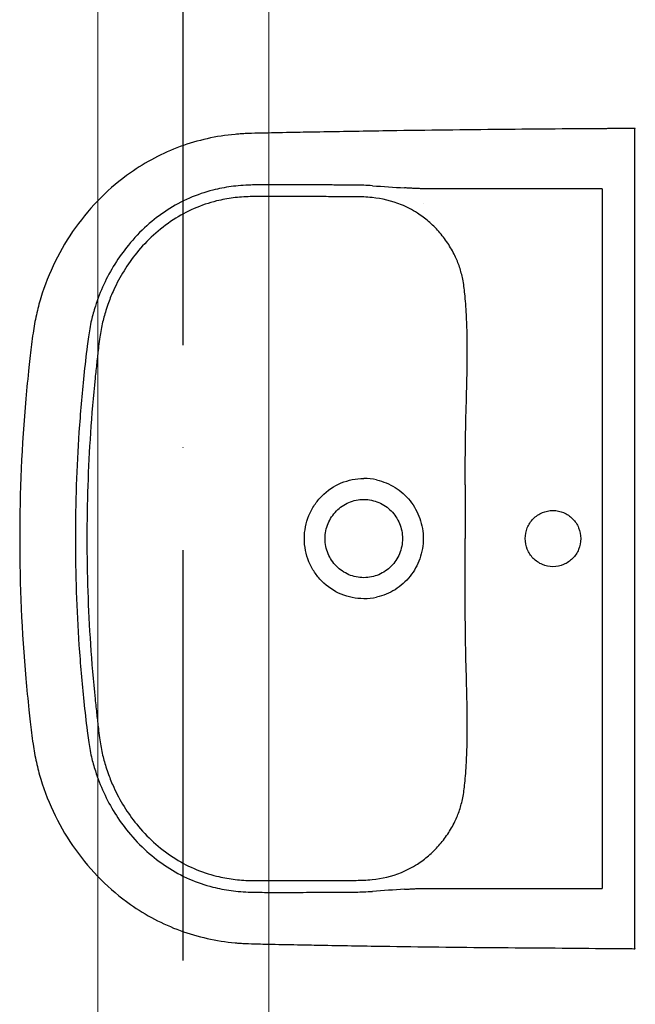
# Model space of a CAD drawing. Header units: millimetres. Extents: x 6491141 to 6692158, y 1846388 to 1929513.
# Tile 20 of 245: x 6556690 to 6557140, y 1907622 to 1908342. Entities that reach past the tile are written whole.
import ezdxf

# ---------------------------------------------------------------- set-up
doc = ezdxf.new("R2010")
doc.units = ezdxf.units.MM
doc.linetypes.add('ACAD_ISO10W100', pattern=[18, 12, -3, 0, -3])
doc.layers.add('Osy VzT', color=253, linetype='ACAD_ISO10W100')
doc.layers.add('VzT odtah', color=3, linetype='Continuous', lineweight=18)

msp = doc.modelspace()

# ---------------------------------------------------------------- linework, layer by layer
for p, q in [((6557139.91, 1907675.3), (6557139.91, 1908249.72)), ((6557116.11, 1908218.46), (6556985.2, 1908218.46)), ((6557116.11, 1908218.46), (6557116.11, 1907706.56)), ((6556985.2, 1908207.65), (6556985.2, 1908207.65)), ((6557016.68, 1908126.27), (6557016.68, 1908126.27)), ((6557016.68, 1907798.75), (6557016.68, 1907798.76)), ((6556985.2, 1907706.56), (6557116.11, 1907706.56))]:
    msp.add_line(p, q)
for centre, radius, start, end in [((6556933.1, 1908007.52), 213.6, 86.00777, 87.7144), ((6557151.35, 1911134.77), 2921.25, 266.00777, 266.46633), ((6556937.5, 1908111.81), 100.68, 84.22131, 87.65404), ((6556939.65, 1908133.04), 79.34, 68.21491, 84.22131), ((6556944.52, 1908145.24), 66.21, 56.78284, 68.21491), ((6556941.59, 1907963.23), 43.24, 77.4337, 89.96618), ((6565594.85, 1907983.25), 8579.07, 179.87635, 180.138497), ((6549309.64, 1907943.88), 7706.19, 359.846657, 0.138497), ((6556941.6, 1907961.72), 43.16, 270.02179, 282.57833), ((6556941.82, 1907784.98), 72.03, 292.24872, 302.75353), ((6556940.68, 1907787.74), 75.02, 275.31507, 292.24872), ((6556934.86, 1907850.38), 137.93, 272.80959, 275.31507), ((6556934.07, 1907899.84), 195.91, 272.20855, 274.06928), ((6557103.13, 1905523.45), 2186.48, 93.45662, 94.06928)]:
    msp.add_arc(centre, radius, start, end)
for points, degree, knots in [([(6557116.11, 1908262.34), (6557089.91, 1908262.21), (6557036.39, 1908261.81), (6556967.52, 1908260.92), (6556919.4, 1908260.12), (6556891.33, 1908259.6), (6556876.22, 1908259.3), (6556863.47, 1908259.05), (6556856.78, 1908258.86), (6556851.19, 1908258.55), (6556835.01, 1908257.23), (6556806.67, 1908251), (6556773.78, 1908233.62), (6556748.66, 1908212.41), (6556730.05, 1908190.47), (6556715.2, 1908165.63), (6556706.55, 1908143.72), (6556701.88, 1908125.97), (6556699.81, 1908114.57), (6556698.54, 1908104.63), (6556697.6, 1908096.26), (6556696.1, 1908083.03), (6556691.75, 1908038.5), (6556689.91, 1907996.67), (6556689.91, 1907962.51)], 3, [624.329372, 624.329372, 624.329372, 624.329372, 702.954481, 784.872453, 830.951627, 847.339519, 869.099473, 876.286618, 885.594721, 889.203185, 893.06913, 934.29152, 975.506743, 1003.663293, 1032.591568, 1061.523462, 1090.200355, 1103.007356, 1116.545068, 1124.93032, 1133.080278, 1141.824147, 1164.862029, 1267.315864, 1267.315864, 1267.315864, 1267.315864]), ([(6557139.91, 1908262.37), (6557139.91, 1908262.51), (6557124.49, 1908262.44), (6557116.11, 1908262.34)], 1, [600.373143, 600.373143, 600.51024, 615.933195, 624.329372, 624.329372]), ([(6556941.62, 1908220.95), (6556939.67, 1908221.03), (6556935.47, 1908221.1), (6556930.45, 1908221.08), (6556923.76, 1908221.11), (6556917.28, 1908221.21), (6556905, 1908221.28), (6556894.43, 1908221.32), (6556884.23, 1908221.34), (6556877.92, 1908221.34), (6556871.11, 1908221.32), (6556864.44, 1908221.27), (6556858.04, 1908221.15), (6556851.67, 1908220.82), (6556842.36, 1908219.83), (6556829.64, 1908217.41), (6556813.71, 1908211.96), (6556797.43, 1908203.13), (6556782.37, 1908191.51), (6556765.72, 1908173.99), (6556753.14, 1908153.82), (6556745.69, 1908134.59), (6556742.65, 1908123.68), (6556741.1, 1908116.16), (6556740.1, 1908109.8), (6556738.63, 1908098.34), (6556736.03, 1908075.16), (6556731.99, 1908028.31), (6556730.62, 1907988.51), (6556730.63, 1907962.51)], 3, [175.048841, 175.048841, 175.048841, 175.048841, 180.891155, 187.66553, 190.097243, 200.971297, 207.107662, 226.924402, 232.691241, 237.690518, 245.872119, 253.117634, 257.691167, 265.085682, 272.24233, 285.758915, 303.884333, 322.571574, 341.132044, 360.794246, 394.866598, 411.87741, 422.527365, 428.832371, 434.893076, 441.844009, 463.483086, 504.881463, 582.882709, 582.882709, 582.882709, 582.882709]), ([(6556941.62, 1908212.41), (6556939.79, 1908212.48), (6556936.57, 1908212.54), (6556931.57, 1908212.53), (6556923.62, 1908212.53), (6556915.17, 1908212.65), (6556904.78, 1908212.68), (6556895.8, 1908212.72), (6556883.03, 1908212.74), (6556870.73, 1908212.75), (6556859.67, 1908212.73), (6556852.27, 1908212.41), (6556844.03, 1908211.57), (6556832.23, 1908209.41), (6556817.28, 1908204.37), (6556801.66, 1908195.92), (6556787.53, 1908184.93), (6556771.92, 1908168.34), (6556761.32, 1908151.19), (6556755.26, 1908136.38), (6556752.46, 1908128.1), (6556750.56, 1908121.11), (6556749.15, 1908114.03), (6556748.25, 1908107.97), (6556747.3, 1908100.41), (6556746.22, 1908090.88), (6556744.04, 1908070.37), (6556740.42, 1908027.46), (6556739.09, 1907988.31), (6556739.09, 1907962.51)], 3, [979.515725, 979.515725, 979.515725, 979.515725, 984.998793, 989.193783, 994.506217, 1008.836262, 1014.564091, 1025.67181, 1035.775102, 1052.873813, 1062.576161, 1068.957794, 1075.078432, 1087.407323, 1104.896786, 1122.232394, 1140.496235, 1158.413781, 1190.38659, 1200.50569, 1206.374096, 1216.605643, 1222.213255, 1228.037047, 1234.961214, 1245.092548, 1256.793198, 1296.845648, 1374.248337, 1374.248337, 1374.248337, 1374.248337]), ([(6557016.68, 1908126.27), (6557016.54, 1908128.95), (6557016.21, 1908134.05), (6557015.48, 1908142.74), (6557014.28, 1908151.77), (6557011.89, 1908161.17), (6557008.23, 1908170.07), (6557003.17, 1908178.84), (6556996.69, 1908187.26), (6556989.22, 1908194.64), (6556983.64, 1908198.76), (6556980.79, 1908200.63)], 3, [850.913163, 850.913163, 850.913163, 850.913163, 858.963388, 866.231581, 877.085686, 886.260054, 895.260314, 905.875022, 916.564351, 927.072225, 937.310546, 937.310546, 937.310546, 937.310546]), ([(6557015.8, 1908001.76), (6557015.83, 1908014.18), (6557015.92, 1908030.86), (6557016.44, 1908056.96), (6557017.03, 1908075.43), (6557017.35, 1908095.11), (6557017.32, 1908108.13), (6557017.04, 1908118.74), (6557016.81, 1908123.87), (6557016.68, 1908126.27)], 3, [726.376125, 726.376125, 726.376125, 726.376125, 763.622224, 776.430836, 804.676477, 819.055623, 835.490807, 843.719456, 850.904433, 850.904433, 850.904433, 850.904433]), ([(6556898.15, 1907962.51), (6556898.14, 1907968.3), (6556899.87, 1907976.99), (6556905.31, 1907987.18), (6556912.59, 1907996.12), (6556922.2, 1908002.59), (6556933.16, 1908005.91), (6556938.78, 1908006.47), (6556941.62, 1908006.47)], 3, [-68.665418, -68.665418, -68.665418, -68.665418, -51.296816, -42.590342, -34.181869, -16.861064, -8.510528, 0, 0, 0, 0]), ([(6556951, 1908005.43), (6556955.77, 1908004.37), (6556964.97, 1908000.59), (6556976.11, 1907990.63), (6556982.2, 1907979.63), (6556984.67, 1907969.97), (6556985.09, 1907964.97), (6556985.09, 1907962.51)], 3, [9.459226, 9.459226, 9.459226, 9.459226, 24.117237, 38.862114, 53.669389, 61.303478, 68.668558, 68.668558, 68.668558, 68.668558]), ([(6556913.32, 1907962.51), (6556913.32, 1907964.44), (6556913.7, 1907968.22), (6556915.34, 1907973.59), (6556917.95, 1907978.52), (6556921.42, 1907982.81), (6556925.72, 1907986.4), (6556932.27, 1907989.99), (6556937.9, 1907991.13), (6556941.65, 1907991.13)], 3, [0, 0, 0, 0, 5.771404, 11.358994, 16.760694, 22.424371, 27.849839, 33.48032, 44.736035, 44.736035, 44.736035, 44.736035]), ([(6556941.65, 1907991.13), (6556943.54, 1907991.13), (6556947.27, 1907990.74), (6556952.65, 1907989.07), (6556957.54, 1907986.39), (6556961.78, 1907982.84), (6556965.27, 1907978.56), (6556968.8, 1907971.94), (6556969.91, 1907966.29), (6556969.92, 1907962.51)], 3, [44.736035, 44.736035, 44.736035, 44.736035, 50.403646, 55.91951, 61.571197, 67.020032, 72.442686, 78.078755, 89.405769, 89.405769, 89.405769, 89.405769]), ([(6557059.7, 1907962.51), (6557059.7, 1907965.19), (6557060.74, 1907970.53), (6557065.23, 1907977.39), (6557071.99, 1907981.98), (6557080.01, 1907983.6), (6557087.99, 1907982), (6557094.75, 1907977.43), (6557099.28, 1907970.6), (6557100.35, 1907965.23), (6557100.35, 1907962.51)], 3, [0, 0, 0, 0, 8.041153, 16.003729, 24.145465, 32.059, 40.064065, 48.100306, 56.065262, 64.20975, 64.20975, 64.20975, 64.20975]), ([(6556689.91, 1907962.51), (6556689.91, 1907928.36), (6556691.75, 1907886.53), (6556696.1, 1907841.99), (6556697.6, 1907828.77), (6556698.54, 1907820.39), (6556699.81, 1907810.45), (6556701.88, 1907799.05), (6556706.55, 1907781.3), (6556715.2, 1907759.4), (6556730.05, 1907734.56), (6556748.66, 1907712.61), (6556773.78, 1907691.4), (6556806.67, 1907674.03), (6556835.01, 1907667.8), (6556851.19, 1907666.48), (6556856.78, 1907666.16), (6556863.47, 1907665.98), (6556876.22, 1907665.73), (6556891.33, 1907665.43), (6556919.4, 1907664.9), (6556967.52, 1907664.11), (6557036.39, 1907663.22), (6557089.91, 1907663), (6557116.11, 1907662.68)], 3, [-642.986491, -642.986491, -642.986491, -642.986491, -540.532657, -517.494775, -508.750906, -500.600948, -492.215696, -478.677984, -465.870983, -437.194089, -408.262196, -379.333921, -351.177371, -309.962147, -268.739757, -264.873812, -261.265349, -251.957246, -244.770101, -223.010147, -206.622255, -160.54308, -78.625109, 0, 0, 0, 0]), ([(6556730.63, 1907962.51), (6556730.63, 1907936.51), (6556731.99, 1907896.71), (6556736.03, 1907849.87), (6556738.63, 1907826.68), (6556740.1, 1907815.22), (6556741.1, 1907808.86), (6556742.65, 1907801.35), (6556745.69, 1907790.43), (6556753.14, 1907771.21), (6556765.72, 1907751.03), (6556782.37, 1907733.52), (6556797.43, 1907721.89), (6556813.71, 1907713.06), (6556829.64, 1907707.61), (6556842.36, 1907705.19), (6556851.67, 1907704.21), (6556858.04, 1907703.87), (6556864.44, 1907703.75), (6556871.11, 1907703.7), (6556877.92, 1907703.68), (6556884.23, 1907703.68), (6556894.43, 1907703.7), (6556905, 1907703.75), (6556917.28, 1907703.82), (6556923.76, 1907703.91), (6556930.45, 1907703.94), (6556935.47, 1907703.92), (6556939.67, 1907704), (6556941.62, 1907704.07)], 3, [582.882709, 582.882709, 582.882709, 582.882709, 660.883955, 702.282331, 723.921408, 730.872341, 736.933047, 743.238052, 753.888008, 770.898819, 804.971172, 824.633373, 843.193843, 861.881084, 880.006503, 893.523087, 900.679736, 908.07425, 912.647783, 919.893298, 928.074899, 933.074176, 938.841015, 958.657755, 964.79412, 975.668174, 978.099887, 984.874262, 990.716576, 990.716576, 990.716576, 990.716576]), ([(6556739.09, 1907962.51), (6556739.09, 1907936.71), (6556740.42, 1907897.56), (6556744.04, 1907854.65), (6556746.22, 1907834.14), (6556747.3, 1907824.62), (6556748.25, 1907817.05), (6556749.15, 1907811), (6556750.56, 1907803.91), (6556752.46, 1907796.92), (6556755.26, 1907788.64), (6556761.32, 1907773.84), (6556771.92, 1907756.68), (6556787.53, 1907740.09), (6556801.66, 1907729.11), (6556817.28, 1907720.65), (6556832.23, 1907715.62), (6556844.03, 1907713.46), (6556852.27, 1907712.62), (6556859.67, 1907712.29), (6556870.73, 1907712.27), (6556883.03, 1907712.29), (6556895.8, 1907712.31), (6556904.78, 1907712.34), (6556915.17, 1907712.38), (6556923.62, 1907712.49), (6556931.57, 1907712.5), (6556936.57, 1907712.49), (6556939.79, 1907712.53), (6556941.62, 1907712.62)], 3, [0, 0, 0, 0, 77.402688, 117.455139, 129.155789, 139.287123, 146.21129, 152.035082, 157.642694, 167.874241, 173.742647, 183.861746, 215.834556, 233.752102, 252.015943, 269.351551, 286.841014, 299.169905, 305.290543, 311.672176, 321.374524, 338.473235, 348.576526, 359.684246, 365.412075, 379.74212, 385.054554, 389.249544, 394.732611, 394.732611, 394.732611, 394.732611]), ([(6556941.62, 1907918.55), (6556938.78, 1907918.55), (6556933.16, 1907919.11), (6556922.2, 1907922.43), (6556912.59, 1907928.9), (6556905.31, 1907937.84), (6556899.87, 1907948.03), (6556898.14, 1907956.72), (6556898.15, 1907962.51)], 3, [137.337116, 137.337116, 137.337116, 137.337116, 145.847644, 154.19818, 171.518985, 179.927458, 188.633932, 206.002534, 206.002534, 206.002534, 206.002534]), ([(6556941.65, 1907933.89), (6556937.9, 1907933.89), (6556932.27, 1907935.03), (6556925.72, 1907938.62), (6556921.42, 1907942.21), (6556917.95, 1907946.51), (6556915.34, 1907951.43), (6556913.7, 1907956.8), (6556913.32, 1907960.59), (6556913.32, 1907962.51)], 3, [134.075503, 134.075503, 134.075503, 134.075503, 145.331218, 150.961699, 156.387167, 162.050844, 167.452544, 173.040134, 178.811538, 178.811538, 178.811538, 178.811538]), ([(6556969.92, 1907962.51), (6556969.92, 1907958.74), (6556968.8, 1907953.08), (6556965.27, 1907946.47), (6556961.78, 1907942.18), (6556957.54, 1907938.63), (6556952.65, 1907935.96), (6556947.27, 1907934.28), (6556943.54, 1907933.9), (6556941.65, 1907933.89)], 3, [89.405769, 89.405769, 89.405769, 89.405769, 100.732783, 106.368852, 111.791506, 117.240341, 122.892028, 128.407892, 134.075503, 134.075503, 134.075503, 134.075503]), ([(6556985.09, 1907962.51), (6556985.09, 1907960.06), (6556984.67, 1907955.06), (6556982.2, 1907945.4), (6556976.11, 1907934.4), (6556964.97, 1907924.44), (6556955.77, 1907920.65), (6556951, 1907919.59)], 3, [68.668558, 68.668558, 68.668558, 68.668558, 76.033638, 83.667727, 98.475003, 113.219879, 127.877891, 127.877891, 127.877891, 127.877891]), ([(6557100.35, 1907962.51), (6557100.35, 1907959.8), (6557099.28, 1907954.43), (6557094.75, 1907947.59), (6557087.99, 1907943.02), (6557080.01, 1907941.43), (6557071.99, 1907943.04), (6557065.23, 1907947.64), (6557060.74, 1907954.5), (6557059.7, 1907959.83), (6557059.7, 1907962.51)], 3, [64.20975, 64.20975, 64.20975, 64.20975, 72.354238, 80.319194, 88.355435, 96.3605, 104.274035, 112.415771, 120.378347, 128.4195, 128.4195, 128.4195, 128.4195]), ([(6557016.68, 1907798.76), (6557016.81, 1907801.15), (6557017.04, 1907806.28), (6557017.32, 1907816.9), (6557017.35, 1907829.91), (6557017.03, 1907849.6), (6557016.44, 1907868.06), (6557015.92, 1907894.16), (6557015.77, 1907910.84), (6557015.8, 1907923.26)], 3, [523.343903, 523.343903, 523.343903, 523.343903, 530.528881, 538.757529, 555.192714, 569.57186, 597.8175, 610.626113, 647.872212, 647.872212, 647.872212, 647.872212]), ([(6556980.79, 1907724.4), (6556983.66, 1907726.24), (6556989.22, 1907730.38), (6556996.69, 1907737.77), (6557003.17, 1907746.19), (6557008.23, 1907754.95), (6557011.89, 1907763.85), (6557014.28, 1907773.25), (6557015.48, 1907782.28), (6557016.21, 1907790.97), (6557016.54, 1907796.07), (6557016.68, 1907798.75)], 3, [436.937791, 436.937791, 436.937791, 436.937791, 447.176112, 457.683986, 468.373315, 478.988023, 487.988283, 497.162651, 508.016755, 515.284948, 523.335174, 523.335174, 523.335174, 523.335174]), ([(6557116.11, 1907662.68), (6557124.49, 1907662.58), (6557139.91, 1907662.51), (6557139.91, 1907662.65)], 1, [0, 0, 8.396177, 23.819133, 23.95623, 23.95623])]:
    msp.add_open_spline(points, degree=degree, knots=knots)
for points, degree in [([(6557139.91, 1908249.72), (6557139.91, 1908253.13), (6557139.91, 1908256.53), (6557139.91, 1908263.09), (6557139.91, 1908262.79), (6557139.91, 1908262.37)], 5), ([(6556985.2, 1908218.46), (6556984.27, 1908218.46), (6556982.41, 1908218.49), (6556979.64, 1908218.61), (6556976.85, 1908218.75), (6556974.08, 1908218.9), (6556972.23, 1908219.01), (6556971.3, 1908219.07)], 3), ([(6556971.3, 1907705.96), (6556972.23, 1907706.01), (6556974.08, 1907706.12), (6556976.85, 1907706.27), (6556979.64, 1907706.42), (6556982.41, 1907706.53), (6556984.27, 1907706.56), (6556985.2, 1907706.56)], 3), ([(6557139.91, 1907662.65), (6557139.91, 1907662.23), (6557139.91, 1907661.93), (6557139.91, 1907668.49), (6557139.91, 1907671.9), (6557139.91, 1907675.3)], 5)]:
    msp.add_open_spline(points, degree=degree)
at = {"layer": 'Osy VzT', "ltscale": 25}
msp.add_line((6556809.56, 1906303.62, -4), (6556809.56, 1909641.89, -4), dxfattribs=at)
at = {"layer": 'VzT odtah'}
for p, q in [((6556747.06, 1909399.28, -4), (6556747.06, 1906399.28, -4)), ((6556872.06, 1906399.28, -4), (6556872.06, 1909399.28, -4))]:
    msp.add_line(p, q, dxfattribs=at)

doc.saveas('drawing.dxf')
